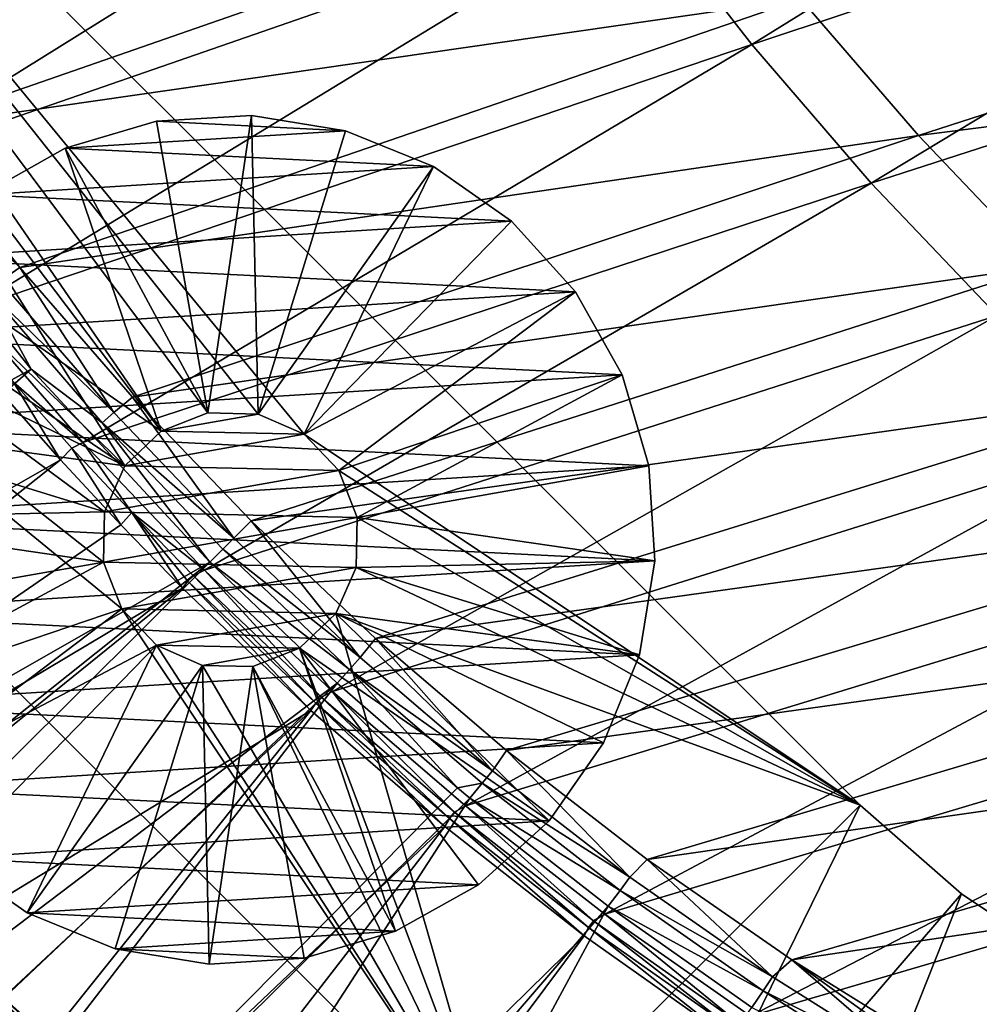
# Model space of a CAD drawing. Header units: metres. Extents: x -901 to 901, y -486 to 401.
# Tile 24 of 256: x -806 to -769, y -316 to -278. Entities that reach past the tile are written whole.
import ezdxf

# ---------------------------------------------------------------- set-up
doc = ezdxf.new("R2010")
doc.units = ezdxf.units.M

msp = doc.modelspace()

# ---------------------------------------------------------------- linework, layer by layer
at = {"layer": 'top'}
for points in [[(-808.052673, -314.570099, -625), (-811.35907, -311.3591, -625), (-803.327942, -319.236694, -621.651367)], [(-803.327942, -319.236694, -621.651367), (-811.35907, -311.3591, -625), (-808.253723, -314.783203, -621.651367)], [(-803.135986, -319.015381, -625), (-809.43042, -316.030396, -625), (-808.052673, -314.570099, -625)], [(-803.135986, -319.015381, -625), (-808.052673, -314.570099, -625), (-796.296936, -324.983856, -621.651367)], [(-796.296936, -324.983856, -621.651367), (-808.052673, -314.570099, -625), (-803.327942, -319.236694, -621.651367)], [(-803.327942, -319.236694, -621.651367), (-808.253723, -314.783203, -621.651367), (-806.05011, -316.999664, -620.924011)]]:
    msp.add_3dface(points, dxfattribs=at)
at = {"layer": 'top0'}
for points in [[(-816.238159, -278.033417, -33.523651), (-819.896179, -272.247101, -33.514347), (-789.838928, -261.327454, -86.392624)], [(-816.238159, -278.033417, -33.523651), (-789.838928, -261.327454, -86.392624), (-786.053467, -267.338074, -86.426689)], [(-777.620422, -278.753357, -86.499199), (-781.977478, -273.151215, -86.462296), (-752.045349, -262.898254, -139.611542)], [(-777.620422, -278.753357, -86.499199), (-752.045349, -262.898254, -139.611542), (-747.518738, -268.731384, -139.673279)], [(-812.270081, -283.665863, -33.53524), (-816.238159, -278.033417, -33.523651), (-786.053467, -267.338074, -86.426689)], [(-812.270081, -283.665863, -33.53524), (-786.053467, -267.338074, -86.426689), (-781.977478, -273.151215, -86.462296)], [(-772.992554, -284.131348, -86.537132), (-777.620422, -278.753357, -86.499199), (-747.518738, -268.731384, -139.673279)], [(-772.992554, -284.131348, -86.537132), (-747.518738, -268.731384, -139.673279), (-742.708984, -274.329132, -139.737045)], [(-780.028931, -271.42926, -84.90818), (-814.236877, -276.381439, -31.993835), (-810.30127, -281.969269, -32.022457)], [(-775.725769, -276.969055, -84.964325), (-780.028931, -271.42926, -84.90818), (-810.30127, -281.969269, -32.022457)], [(-740.869141, -272.481049, -138.238693), (-775.725769, -276.969055, -84.964325), (-771.150513, -282.286438, -85.025322)], [(-735.836731, -277.76886, -138.331696), (-740.869141, -272.481049, -138.238693), (-771.150513, -282.286438, -85.025322)], [(-808.054016, -289.058319, -33.549034), (-812.270081, -283.665863, -33.53524), (-781.977478, -273.151215, -86.462296)], [(-808.054016, -289.058319, -33.549034), (-781.977478, -273.151215, -86.462296), (-777.620422, -278.753357, -86.499199)], [(-768.104553, -289.272614, -86.575851), (-772.992554, -284.131348, -86.537132), (-742.708984, -274.329132, -139.737045)], [(-775.725769, -276.969055, -84.964325), (-810.30127, -281.969269, -32.022457), (-806.041626, -287.405029, -32.057251)], [(-771.150513, -282.286438, -85.025322), (-775.725769, -276.969055, -84.964325), (-806.041626, -287.405029, -32.057251)], [(-735.836731, -277.76886, -138.331696), (-771.150513, -282.286438, -85.025322), (-766.312317, -287.365265, -85.090996)], [(-803.600281, -294.209076, -33.565083), (-808.054016, -289.058319, -33.549034), (-777.620422, -278.753357, -86.499199)], [(-803.600281, -294.209076, -33.565083), (-777.620422, -278.753357, -86.499199), (-772.992554, -284.131348, -86.537132)], [(-806.041626, -287.405029, -32.057251), (-810.30127, -281.969269, -32.022457), (-810.971741, -282.628052, -30.79775)], [(-771.150513, -282.286438, -85.025322), (-806.041626, -287.405029, -32.057251), (-801.66864, -292.441925, -32.096634)], [(-766.312317, -287.365265, -85.090996), (-771.150513, -282.286438, -85.025322), (-801.66864, -292.441925, -32.096634)], [(-806.812439, -287.939575, -30.808117), (-806.041626, -287.405029, -32.057251), (-810.971741, -282.628052, -30.79775)], [(-805.601135, -291.356323, -29.846647), (-811.974487, -283.371185, -29.856339), (-850.350159, -316.009277, -0.803848)], [(-811.974487, -283.371185, -29.856339), (-805.601135, -291.356323, -29.846647), (-807.270691, -288.314423, -30.287998)], [(-798.874207, -299.159271, -33.58363), (-803.600281, -294.209076, -33.565083), (-772.992554, -284.131348, -86.537132)], [(-798.874207, -299.159271, -33.58363), (-772.992554, -284.131348, -86.537132), (-768.104553, -289.272614, -86.575851)], [(-806.041626, -287.405029, -32.057251), (-806.812439, -287.939575, -30.808117), (-802.395508, -293.039734, -30.82016)], [(-801.66864, -292.441925, -32.096634), (-806.041626, -287.405029, -32.057251), (-802.395508, -293.039734, -30.82016)], [(-766.312317, -287.365265, -85.090996), (-801.66864, -292.441925, -32.096634), (-797.065125, -297.244843, -32.14172)], [(-761.221619, -292.19046, -85.161171), (-766.312317, -287.365265, -85.090996), (-797.065125, -297.244843, -32.14172)], [(-806.812439, -287.939575, -30.808117), (-807.270691, -288.314423, -30.287998), (-802.395508, -293.039734, -30.82016)], [(-807.270691, -288.314423, -30.287998), (-802.841125, -293.441956, -30.288921), (-802.395508, -293.039734, -30.82016)], [(-805.601135, -291.356323, -29.846647), (-802.841125, -293.441956, -30.288921), (-807.270691, -288.314423, -30.287998)], [(-808.054016, -289.058319, -33.549034), (-803.600281, -294.209076, -33.565083), (-806.284912, -291.855682, -32.927197)], [(-793.90979, -303.870117, -33.604656), (-798.874207, -299.159271, -33.58363), (-768.104553, -289.272614, -86.575851)], [(-768.104553, -289.272614, -86.575851), (-762.967896, -294.165161, -86.615089), (-793.90979, -303.870117, -33.604656)], [(-805.601135, -291.356323, -29.846647), (-850.350159, -316.009277, -0.803848), (-843.461121, -324.436737, -0.803848)], [(-798.662537, -298.844513, -29.834656), (-805.601135, -291.356323, -29.846647), (-843.461121, -324.436737, -0.803848)], [(-805.601135, -291.356323, -29.846647), (-798.662537, -298.844513, -29.834656), (-802.841125, -293.441956, -30.288921)], [(-806.284912, -291.855682, -32.927197), (-804.460876, -294.874146, -32.440762), (-806.736572, -292.294189, -32.444527)], [(-803.600281, -294.209076, -33.565083), (-804.019348, -294.419586, -32.928402), (-806.284912, -291.855682, -32.927197)], [(-804.019348, -294.419586, -32.928402), (-804.460876, -294.874146, -32.440762), (-806.284912, -291.855682, -32.927197)], [(-848.878296, -320.303436, -3.399924), (-806.736572, -292.294189, -32.444527), (-804.460876, -294.874146, -32.440762)], [(-801.66864, -292.441925, -32.096634), (-802.395508, -293.039734, -30.82016), (-797.729675, -297.91571, -30.83387)], [(-797.065125, -297.244843, -32.14172), (-801.66864, -292.441925, -32.096634), (-797.729675, -297.91571, -30.83387)], [(-761.221619, -292.19046, -85.161171), (-797.065125, -297.244843, -32.14172), (-792.233337, -301.814148, -32.19273)], [(-755.893433, -296.751801, -85.235634), (-761.221619, -292.19046, -85.161171), (-792.233337, -301.814148, -32.19273)], [(-802.395508, -293.039734, -30.82016), (-802.841125, -293.441956, -30.288921), (-797.729675, -297.91571, -30.83387)], [(-802.841125, -293.441956, -30.288921), (-798.161804, -298.345795, -30.289949), (-797.729675, -297.91571, -30.83387)], [(-798.662537, -298.844513, -29.834656), (-798.161804, -298.345795, -30.289949), (-802.841125, -293.441956, -30.288921)], [(-801.691711, -296.926941, -32.929695), (-804.019348, -294.419586, -32.928402), (-803.600281, -294.209076, -33.565083)], [(-798.874207, -299.159271, -33.58363), (-801.691711, -296.926941, -32.929695), (-803.600281, -294.209076, -33.565083)], [(-762.967896, -294.165161, -86.615089), (-788.741455, -308.311829, -33.628128), (-793.90979, -303.870117, -33.604656)], [(-762.967896, -294.165161, -86.615089), (-757.594482, -298.797546, -86.654587), (-788.741455, -308.311829, -33.628128)], [(-802.122864, -297.397705, -32.436741), (-804.460876, -294.874146, -32.440762), (-804.019348, -294.419586, -32.928402)], [(-802.122864, -297.397705, -32.436741), (-804.019348, -294.419586, -32.928402), (-801.691711, -296.926941, -32.929695)], [(-848.878296, -320.303436, -3.399924), (-804.460876, -294.874146, -32.440762), (-843.902405, -326.218597, -3.399924)], [(-804.460876, -294.874146, -32.440762), (-802.122864, -297.397705, -32.436741), (-843.902405, -326.218597, -3.399924)], [(-799.723877, -299.863464, -32.432468), (-802.122864, -297.397705, -32.436741), (-801.691711, -296.926941, -32.929695)], [(-799.303101, -299.376068, -32.931065), (-801.691711, -296.926941, -32.929695), (-798.874207, -299.159271, -33.58363)], [(-799.518677, -299.590393, -32.659832), (-801.691711, -296.926941, -32.929695), (-799.303101, -299.376068, -32.931065)], [(-799.723877, -299.863464, -32.432468), (-801.691711, -296.926941, -32.929695), (-799.518677, -299.590393, -32.659832)], [(-792.233337, -301.814148, -32.19273), (-787.152771, -306.165741, -32.250175), (-755.893433, -296.751801, -85.235634)], [(-787.152771, -306.165741, -32.250175), (-750.343933, -301.040314, -85.314163), (-755.893433, -296.751801, -85.235634)], [(-843.902405, -326.218597, -3.399924), (-802.122864, -297.397705, -32.436741), (-799.723877, -299.863464, -32.432468)], [(-797.065125, -297.244843, -32.14172), (-797.729675, -297.91571, -30.83387), (-792.824951, -302.555206, -30.849257)], [(-792.233337, -301.814148, -32.19273), (-797.065125, -297.244843, -32.14172), (-792.824951, -302.555206, -30.849257)], [(-797.729675, -297.91571, -30.83387), (-798.161804, -298.345795, -30.289949), (-792.824951, -302.555206, -30.849257)], [(-798.161804, -298.345795, -30.289949), (-798.662537, -298.844513, -29.834656), (-793.242554, -303.013641, -30.291082)], [(-798.161804, -298.345795, -30.289949), (-793.242554, -303.013641, -30.291082), (-792.824951, -302.555206, -30.849257)], [(-843.461121, -324.436737, -0.803848), (-838.135071, -330.326935, -0.803848), (-798.662537, -298.844513, -29.834656)], [(-838.135071, -330.326935, -0.803848), (-834.288086, -334.288086, -0.803848), (-798.662537, -298.844513, -29.834656)], [(-798.662537, -298.844513, -29.834656), (-834.288086, -334.288086, -0.803848), (-793.727417, -303.555023, -29.825321)], [(-798.662537, -298.844513, -29.834656), (-793.727417, -303.555023, -29.825321), (-793.242554, -303.013641, -30.291082)], [(-757.594482, -298.797546, -86.654587), (-783.327698, -312.518494, -33.65435), (-788.741455, -308.311829, -33.628128)], [(-757.594482, -298.797546, -86.654587), (-751.996887, -303.158936, -86.694092), (-783.327698, -312.518494, -33.65435)], [(-794.556824, -304.322327, -32.655872), (-799.518677, -299.590393, -32.659832), (-799.303101, -299.376068, -32.931065)], [(-794.348206, -304.093842, -32.934059), (-799.303101, -299.376068, -32.931065), (-798.874207, -299.159271, -33.58363)], [(-794.556824, -304.322327, -32.655872), (-799.303101, -299.376068, -32.931065), (-794.348206, -304.093842, -32.934059)], [(-794.348206, -304.093842, -32.934059), (-798.874207, -299.159271, -33.58363), (-793.90979, -303.870117, -33.604656)], [(-794.748962, -304.61557, -32.423145), (-799.723877, -299.863464, -32.432468), (-799.518677, -299.590393, -32.659832)], [(-794.748962, -304.61557, -32.423145), (-799.518677, -299.590393, -32.659832), (-794.556824, -304.322327, -32.655872)], [(-843.902405, -326.218597, -3.399924), (-799.723877, -299.863464, -32.432468), (-839.006836, -331.593506, -3.399924)], [(-799.723877, -299.863464, -32.432468), (-794.748962, -304.61557, -32.423145), (-839.006836, -331.593506, -3.399924)], [(-787.152771, -306.165741, -32.250175), (-781.687378, -310.390381, -32.316093), (-750.343933, -301.040314, -85.314163)], [(-781.687378, -310.390381, -32.316093), (-744.589478, -305.046997, -85.396545), (-750.343933, -301.040314, -85.314163)], [(-792.233337, -301.814148, -32.19273), (-792.824951, -302.555206, -30.849257), (-787.695557, -306.948181, -30.866377)], [(-787.152771, -306.165741, -32.250175), (-792.233337, -301.814148, -32.19273), (-787.695557, -306.948181, -30.866377)], [(-792.824951, -302.555206, -30.849257), (-793.242554, -303.013641, -30.291082), (-787.695557, -306.948181, -30.866377)], [(-793.242554, -303.013641, -30.291082), (-793.727417, -303.555023, -29.825321), (-789.056396, -307.612732, -29.81592)], [(-793.242554, -303.013641, -30.291082), (-788.097534, -307.435394, -30.292336), (-787.695557, -306.948181, -30.866377)], [(-793.242554, -303.013641, -30.291082), (-789.056396, -307.612732, -29.81592), (-788.097534, -307.435394, -30.292336)], [(-751.996887, -303.158936, -86.694092), (-777.67804, -316.474091, -33.683422), (-783.327698, -312.518494, -33.65435)], [(-751.996887, -303.158936, -86.694092), (-746.188232, -307.239166, -86.733345), (-777.67804, -316.474091, -33.683422)], [(-834.288086, -334.288086, -0.803848), (-830.326965, -338.135101, -0.803848), (-793.727417, -303.555023, -29.825321)], [(-793.727417, -303.555023, -29.825321), (-830.326965, -338.135101, -0.803848), (-824.436707, -343.46109, -0.803848)], [(-824.436707, -343.46109, -0.803848), (-789.056396, -307.612732, -29.81592), (-793.727417, -303.555023, -29.825321)], [(-789.167297, -308.563049, -32.937401), (-794.348206, -304.093842, -32.934059), (-793.90979, -303.870117, -33.604656)], [(-789.167297, -308.563049, -32.937401), (-793.90979, -303.870117, -33.604656), (-788.741455, -308.311829, -33.628128)], [(-789.547852, -309.118988, -32.412781), (-794.748962, -304.61557, -32.423145), (-794.556824, -304.322327, -32.655872)], [(-789.368347, -308.805878, -32.651478), (-794.556824, -304.322327, -32.655872), (-794.348206, -304.093842, -32.934059)], [(-789.547852, -309.118988, -32.412781), (-794.556824, -304.322327, -32.655872), (-789.368347, -308.805878, -32.651478)], [(-789.368347, -308.805878, -32.651478), (-794.348206, -304.093842, -32.934059), (-789.167297, -308.563049, -32.937401)], [(-839.006836, -331.593506, -3.399924), (-794.748962, -304.61557, -32.423145), (-831.593506, -339.006805, -3.399924)], [(-794.748962, -304.61557, -32.423145), (-826.218567, -343.902435, -3.399924), (-831.593506, -339.006805, -3.399924)], [(-794.748962, -304.61557, -32.423145), (-789.547852, -309.118988, -32.412781), (-826.218567, -343.902435, -3.399924)], [(-781.687378, -310.390381, -32.316093), (-776.073242, -314.290741, -32.388054), (-744.589478, -305.046997, -85.396545)], [(-776.073242, -314.290741, -32.388054), (-738.646362, -308.762878, -85.482559), (-744.589478, -305.046997, -85.396545)], [(-787.152771, -306.165741, -32.250175), (-787.695557, -306.948181, -30.866377), (-782.356812, -311.085083, -30.8853)], [(-781.687378, -310.390381, -32.316093), (-787.152771, -306.165741, -32.250175), (-782.356812, -311.085083, -30.8853)], [(-787.695557, -306.948181, -30.866377), (-788.097534, -307.435394, -30.292336), (-782.356812, -311.085083, -30.8853)], [(-746.188232, -307.239166, -86.733345), (-771.867737, -320.124237, -33.71508), (-777.67804, -316.474091, -33.683422)], [(-746.188232, -307.239166, -86.733345), (-740.181946, -311.028656, -86.772079), (-771.867737, -320.124237, -33.71508)], [(-788.569824, -308.014862, -29.814909), (-789.056396, -307.612732, -29.81592), (-824.436707, -343.46109, -0.803848)], [(-789.056396, -307.612732, -29.81592), (-788.569824, -308.014862, -29.814909), (-788.097534, -307.435394, -30.292336)], [(-788.097534, -307.435394, -30.292336), (-788.569824, -308.014862, -29.814909), (-782.741882, -311.60141, -30.29373)], [(-788.097534, -307.435394, -30.292336), (-782.741882, -311.60141, -30.29373), (-782.356812, -311.085083, -30.8853)], [(-816.009277, -350.350189, -0.803848), (-788.569824, -308.014862, -29.814909), (-824.436707, -343.46109, -0.803848)], [(-783.200378, -312.214813, -29.8034), (-788.569824, -308.014862, -29.814909), (-816.009277, -350.350189, -0.803848)], [(-788.569824, -308.014862, -29.814909), (-783.200378, -312.214813, -29.8034), (-782.741882, -311.60141, -30.29373)], [(-783.773376, -312.774414, -32.941116), (-789.167297, -308.563049, -32.937401), (-788.741455, -308.311829, -33.628128)], [(-783.773376, -312.774414, -32.941116), (-788.741455, -308.311829, -33.628128), (-783.327698, -312.518494, -33.65435)], [(-784.133118, -313.363251, -32.401356), (-789.547852, -309.118988, -32.412781), (-789.368347, -308.805878, -32.651478)], [(-783.966248, -313.031708, -32.646622), (-789.368347, -308.805878, -32.651478), (-789.167297, -308.563049, -32.937401)], [(-784.133118, -313.363251, -32.401356), (-789.368347, -308.805878, -32.651478), (-783.966248, -313.031708, -32.646622)], [(-783.966248, -313.031708, -32.646622), (-789.167297, -308.563049, -32.937401), (-783.773376, -312.774414, -32.941116)], [(-776.073242, -314.290741, -32.388054), (-770.324524, -317.868469, -32.466042), (-738.646362, -308.762878, -85.482559)], [(-770.324524, -317.868469, -32.466042), (-732.530701, -312.178955, -85.571991), (-738.646362, -308.762878, -85.482559)], [(-789.547852, -309.118988, -32.412781), (-820.303406, -348.878296, -3.399924), (-826.218567, -343.902435, -3.399924)], [(-789.547852, -309.118988, -32.412781), (-784.133118, -313.363251, -32.401356), (-820.303406, -348.878296, -3.399924)], [(-781.687378, -310.390381, -32.316093), (-782.356812, -311.085083, -30.8853), (-776.823975, -314.956451, -30.906097)], [(-776.073242, -314.290741, -32.388054), (-781.687378, -310.390381, -32.316093), (-776.823975, -314.956451, -30.906097)], [(-782.356812, -311.085083, -30.8853), (-782.741882, -311.60141, -30.29373), (-776.823975, -314.956451, -30.906097)], [(-740.181946, -311.028656, -86.772079), (-765.848755, -323.498016, -33.749706), (-771.867737, -320.124237, -33.71508)], [(-782.741882, -311.60141, -30.29373), (-783.200378, -312.214813, -29.8034), (-777.190857, -315.502075, -30.295284)], [(-782.741882, -311.60141, -30.29373), (-777.190857, -315.502075, -30.295284), (-776.823975, -314.956451, -30.906097)], [(-807.198975, -356.74234, -0.803848), (-783.200378, -312.214813, -29.8034), (-816.009277, -350.350189, -0.803848)], [(-807.198975, -356.74234, -0.803848), (-777.629517, -316.145782, -29.79077), (-783.200378, -312.214813, -29.8034)], [(-783.200378, -312.214813, -29.8034), (-777.629517, -316.145782, -29.79077), (-777.190857, -315.502075, -30.295284)], [(-770.324524, -317.868469, -32.466042), (-764.337402, -321.186676, -32.551762), (-732.530701, -312.178955, -85.571991)], [(-778.179565, -316.718658, -32.945229), (-783.773376, -312.774414, -32.941116), (-783.327698, -312.518494, -33.65435)], [(-778.179565, -316.718658, -32.945229), (-783.327698, -312.518494, -33.65435), (-777.67804, -316.474091, -33.683422)], [(-778.5177, -317.338135, -32.388844), (-784.133118, -313.363251, -32.401356), (-783.966248, -313.031708, -32.646622)], [(-778.363525, -316.99057, -32.641273), (-783.966248, -313.031708, -32.646622), (-783.773376, -312.774414, -32.941116)], [(-778.5177, -317.338135, -32.388844), (-783.966248, -313.031708, -32.646622), (-778.363525, -316.99057, -32.641273)], [(-778.363525, -316.99057, -32.641273), (-783.773376, -312.774414, -32.941116), (-778.179565, -316.718658, -32.945229)], [(-784.133118, -313.363251, -32.401356), (-814.191162, -353.609955, -3.399924), (-820.303406, -348.878296, -3.399924)], [(-784.133118, -313.363251, -32.401356), (-778.5177, -317.338135, -32.388844), (-814.191162, -353.609955, -3.399924)], [(-776.073242, -314.290741, -32.388054), (-776.823975, -314.956451, -30.906097), (-771.112366, -318.552734, -30.928835)], [(-770.324524, -317.868469, -32.466042), (-776.073242, -314.290741, -32.388054), (-770.819031, -318.067841, -31.656387)], [(-770.819031, -318.067841, -31.656387), (-776.073242, -314.290741, -32.388054), (-771.112366, -318.552734, -30.928835)], [(-776.823975, -314.956451, -30.906097), (-777.190857, -315.502075, -30.295284), (-771.112366, -318.552734, -30.928835)], [(-777.190857, -315.502075, -30.295284), (-777.629517, -316.145782, -29.79077), (-771.459656, -319.127777, -30.297024)], [(-777.190857, -315.502075, -30.295284), (-771.459656, -319.127777, -30.297024), (-771.112366, -318.552734, -30.928835)]]:
    msp.add_3dface(points, dxfattribs=at)
at = {"layer": 'top012'}
for points in [[(-842.416443, -267.573517, -540), (-828.274353, -253.431381, -540), (-801.964233, -295.11145, -540)], [(-842.416443, -267.573517, -520), (-801.964233, -295.11145, -520), (-828.274353, -253.431381, -520)], [(-828.274353, -253.431381, -540), (-800.555054, -293.762451, -540), (-801.964233, -295.11145, -540)], [(-773.421509, -308.28421, -540), (-795.001099, -293.883636, -540), (-828.274353, -253.431381, -540)], [(-795.001099, -293.883636, -540), (-796.786621, -293.097992, -540), (-828.274353, -253.431381, -540)], [(-828.274353, -253.431381, -540), (-796.786621, -293.097992, -540), (-798.736938, -293.05542, -540)], [(-798.736938, -293.05542, -540), (-800.555054, -293.762451, -540), (-828.274353, -253.431381, -540)], [(-773.421509, -308.28421, -540), (-828.274353, -253.431381, -540), (-773.421509, -308.28421, -520)], [(-828.274353, -253.431381, -540), (-828.274353, -253.431381, -520), (-773.421509, -308.28421, -520)], [(-828.274353, -253.431381, -520), (-801.964233, -295.11145, -520), (-800.555054, -293.762451, -520)], [(-798.736938, -293.05542, -520), (-796.786621, -293.097992, -520), (-828.274353, -253.431381, -520)], [(-796.786621, -293.097992, -520), (-795.001099, -293.883636, -520), (-828.274353, -253.431381, -520)], [(-828.274353, -253.431381, -520), (-795.001099, -293.883636, -520), (-773.421509, -308.28421, -520)], [(-800.555054, -293.762451, -520), (-798.736938, -293.05542, -520), (-828.274353, -253.431381, -520)], [(-802.749878, -296.897003, -540), (-802.792419, -298.84729, -540), (-842.416443, -267.573517, -540)], [(-802.792419, -298.84729, -540), (-802.085388, -300.665405, -540), (-842.416443, -267.573517, -540)], [(-842.416443, -267.573517, -540), (-802.085388, -300.665405, -540), (-787.56366, -322.426331, -540)], [(-801.964233, -295.11145, -540), (-802.749878, -296.897003, -540), (-842.416443, -267.573517, -540)], [(-842.416443, -267.573517, -520), (-842.416443, -267.573517, -540), (-787.56366, -322.426331, -520)], [(-842.416443, -267.573517, -540), (-787.56366, -322.426331, -540), (-787.56366, -322.426331, -520)], [(-787.56366, -322.426331, -520), (-802.085388, -300.665405, -520), (-842.416443, -267.573517, -520)], [(-802.085388, -300.665405, -520), (-802.792419, -298.84729, -520), (-842.416443, -267.573517, -520)], [(-842.416443, -267.573517, -520), (-802.792419, -298.84729, -520), (-802.749878, -296.897003, -520)], [(-802.749878, -296.897003, -520), (-801.964233, -295.11145, -520), (-842.416443, -267.573517, -520)], [(-798.736938, -293.05542, -595), (-800.733948, -281.729797, -595.000183), (-804.277893, -282.77475, -595.000183)], [(-804.277893, -282.77475, -595.000183), (-800.733948, -281.729797, -595.000183), (-804.277893, -282.77475, -630.000183)], [(-800.733948, -281.729797, -595.000183), (-800.733948, -281.729797, -630.000183), (-804.277893, -282.77475, -630.000183)], [(-800.733948, -281.729797, -630.000183), (-793.399902, -282.095825, -630.000183), (-804.277893, -282.77475, -630.000183)], [(-797.046265, -281.499634, -595.000183), (-800.733948, -281.729797, -595.000183), (-798.736938, -293.05542, -595)], [(-800.733948, -281.729797, -595.000183), (-797.046265, -281.499634, -595.000183), (-800.733948, -281.729797, -630.000183)], [(-797.046265, -281.499634, -595.000183), (-797.046265, -281.499634, -630.000183), (-800.733948, -281.729797, -630.000183)], [(-800.733948, -281.729797, -630.000183), (-797.046265, -281.499634, -630.000183), (-793.399902, -282.095825, -630.000183)], [(-796.786621, -293.097992, -595), (-797.046265, -281.499634, -595.000183), (-798.736938, -293.05542, -595)], [(-796.786621, -293.097992, -595), (-793.399902, -282.095825, -595.000183), (-797.046265, -281.499634, -595.000183)], [(-797.046265, -281.499634, -595.000183), (-793.399902, -282.095825, -595.000183), (-797.046265, -281.499634, -630.000183)], [(-793.399902, -282.095825, -595.000183), (-793.399902, -282.095825, -630.000183), (-797.046265, -281.499634, -630.000183)], [(-793.399902, -282.095825, -630.000183), (-789.977539, -283.488464, -630.000183), (-804.277893, -282.77475, -630.000183)], [(-789.977539, -283.488464, -595.000183), (-793.399902, -282.095825, -595.000183), (-796.786621, -293.097992, -595)], [(-793.399902, -282.095825, -595.000183), (-789.977539, -283.488464, -595.000183), (-793.399902, -282.095825, -630.000183)], [(-789.977539, -283.488464, -595.000183), (-789.977539, -283.488464, -630.000183), (-793.399902, -282.095825, -630.000183)], [(-804.277893, -282.77475, -595.000183), (-807.500488, -284.582123, -595.000183), (-800.555054, -293.762451, -595)], [(-807.500488, -284.582123, -595.000183), (-804.277893, -282.77475, -595.000183), (-807.500488, -284.582123, -630.000183)], [(-804.277893, -282.77475, -595.000183), (-804.277893, -282.77475, -630.000183), (-807.500488, -284.582123, -630.000183)], [(-804.277893, -282.77475, -630.000183), (-789.977539, -283.488464, -630.000183), (-807.500488, -284.582123, -630.000183)], [(-798.736938, -293.05542, -595), (-804.277893, -282.77475, -595.000183), (-800.555054, -293.762451, -595)], [(-789.977539, -283.488464, -630.000183), (-786.950928, -285.607727, -630.000183), (-807.500488, -284.582123, -630.000183)], [(-795.001099, -293.883636, -595), (-789.977539, -283.488464, -595.000183), (-796.786621, -293.097992, -595)], [(-795.001099, -293.883636, -595), (-786.950928, -285.607727, -595.000183), (-789.977539, -283.488464, -595.000183)], [(-789.977539, -283.488464, -595.000183), (-786.950928, -285.607727, -595.000183), (-789.977539, -283.488464, -630.000183)], [(-786.950928, -285.607727, -595.000183), (-786.950928, -285.607727, -630.000183), (-789.977539, -283.488464, -630.000183)], [(-800.555054, -293.762451, -595), (-807.500488, -284.582123, -595.000183), (-810.240112, -287.06131, -595.000183)], [(-807.500488, -284.582123, -630.000183), (-786.950928, -285.607727, -630.000183), (-810.240112, -287.06131, -630.000183)], [(-786.950928, -285.607727, -630.000183), (-784.471741, -288.347351, -630.000183), (-810.240112, -287.06131, -630.000183)], [(-784.471741, -288.347351, -595.000183), (-786.950928, -285.607727, -595.000183), (-795.001099, -293.883636, -595)], [(-786.950928, -285.607727, -595.000183), (-784.471741, -288.347351, -595.000183), (-786.950928, -285.607727, -630.000183)], [(-784.471741, -288.347351, -595.000183), (-784.471741, -288.347351, -630.000183), (-786.950928, -285.607727, -630.000183)], [(-810.240112, -287.06131, -595.000183), (-812.359375, -290.087921, -595.000183), (-801.964233, -295.11145, -595)], [(-810.240112, -287.06131, -630.000183), (-784.471741, -288.347351, -630.000183), (-812.359375, -290.087921, -630.000183)], [(-800.555054, -293.762451, -595), (-810.240112, -287.06131, -595.000183), (-801.964233, -295.11145, -595)], [(-784.471741, -288.347351, -630.000183), (-782.664368, -291.569946, -630.000183), (-812.359375, -290.087921, -630.000183)], [(-793.6521, -295.292816, -595), (-784.471741, -288.347351, -595.000183), (-795.001099, -293.883636, -595)], [(-782.664368, -291.569946, -595.000183), (-784.471741, -288.347351, -595.000183), (-793.6521, -295.292816, -595)], [(-784.471741, -288.347351, -595.000183), (-782.664368, -291.569946, -595.000183), (-784.471741, -288.347351, -630.000183)], [(-782.664368, -291.569946, -595.000183), (-782.664368, -291.569946, -630.000183), (-784.471741, -288.347351, -630.000183)], [(-801.964233, -295.11145, -595), (-812.359375, -290.087921, -595.000183), (-813.752075, -293.510254, -595.000183)], [(-812.359375, -290.087921, -630.000183), (-782.664368, -291.569946, -630.000183), (-813.752075, -293.510254, -630.000183)], [(-782.664368, -291.569946, -630.000183), (-781.619446, -295.113922, -630.000183), (-813.752075, -293.510254, -630.000183)], [(-792.945068, -297.110931, -595), (-782.664368, -291.569946, -595.000183), (-793.6521, -295.292816, -595)], [(-792.945068, -297.110931, -595), (-781.619446, -295.113922, -595.000183), (-782.664368, -291.569946, -595.000183)], [(-782.664368, -291.569946, -595.000183), (-781.619446, -295.113922, -595.000183), (-782.664368, -291.569946, -630.000183)], [(-781.619446, -295.113922, -595.000183), (-781.619446, -295.113922, -630.000183), (-782.664368, -291.569946, -630.000183)], [(-800.555054, -293.762451, -540), (-798.736938, -293.05542, -540), (-800.555054, -293.762451, -595)], [(-798.736938, -293.05542, -540), (-798.736938, -293.05542, -595), (-800.555054, -293.762451, -595)], [(-800.555054, -293.762451, -54), (-798.736938, -293.05542, -54), (-800.555054, -293.762451, -520)], [(-798.736938, -293.05542, -54), (-798.736938, -293.05542, -520), (-800.555054, -293.762451, -520)], [(-796.786621, -293.097992, -54), (-798.736938, -293.05542, -54), (-800.555054, -293.762451, -54)], [(-795.001099, -293.883636, -54), (-796.786621, -293.097992, -54), (-800.555054, -293.762451, -54)], [(-796.786621, -293.097992, -595), (-798.736938, -293.05542, -595), (-796.786621, -293.097992, -540)], [(-798.736938, -293.05542, -595), (-798.736938, -293.05542, -540), (-796.786621, -293.097992, -540)], [(-796.786621, -293.097992, -520), (-798.736938, -293.05542, -520), (-796.786621, -293.097992, -54)], [(-798.736938, -293.05542, -520), (-798.736938, -293.05542, -54), (-796.786621, -293.097992, -54)], [(-795.001099, -293.883636, -595), (-796.786621, -293.097992, -595), (-795.001099, -293.883636, -540)], [(-796.786621, -293.097992, -595), (-796.786621, -293.097992, -540), (-795.001099, -293.883636, -540)], [(-795.001099, -293.883636, -520), (-796.786621, -293.097992, -520), (-795.001099, -293.883636, -54)], [(-796.786621, -293.097992, -520), (-796.786621, -293.097992, -54), (-795.001099, -293.883636, -54)], [(-813.752075, -293.510254, -595.000183), (-814.348267, -297.156647, -595.000183), (-802.749878, -296.897003, -595)], [(-813.752075, -293.510254, -630.000183), (-781.619446, -295.113922, -630.000183), (-814.348267, -297.156647, -630.000183)], [(-801.964233, -295.11145, -595), (-813.752075, -293.510254, -595.000183), (-802.749878, -296.897003, -595)], [(-801.964233, -295.11145, -540), (-800.555054, -293.762451, -540), (-801.964233, -295.11145, -595)], [(-800.555054, -293.762451, -540), (-800.555054, -293.762451, -595), (-801.964233, -295.11145, -595)], [(-801.964233, -295.11145, -54), (-800.555054, -293.762451, -54), (-801.964233, -295.11145, -520)], [(-800.555054, -293.762451, -54), (-800.555054, -293.762451, -520), (-801.964233, -295.11145, -520)], [(-795.001099, -293.883636, -54), (-800.555054, -293.762451, -54), (-801.964233, -295.11145, -54)], [(-793.6521, -295.292816, -54), (-795.001099, -293.883636, -54), (-801.964233, -295.11145, -54)], [(-793.6521, -295.292816, -540), (-795.001099, -293.883636, -540), (-773.421509, -308.28421, -540)], [(-793.6521, -295.292816, -595), (-795.001099, -293.883636, -595), (-793.6521, -295.292816, -540)], [(-795.001099, -293.883636, -595), (-795.001099, -293.883636, -540), (-793.6521, -295.292816, -540)], [(-793.6521, -295.292816, -520), (-795.001099, -293.883636, -520), (-793.6521, -295.292816, -54)], [(-795.001099, -293.883636, -520), (-795.001099, -293.883636, -54), (-793.6521, -295.292816, -54)], [(-795.001099, -293.883636, -520), (-793.6521, -295.292816, -520), (-773.421509, -308.28421, -520)], [(-781.619446, -295.113922, -630.000183), (-781.389282, -298.801575, -630.000183), (-814.348267, -297.156647, -630.000183)], [(-802.749878, -296.897003, -540), (-801.964233, -295.11145, -540), (-802.749878, -296.897003, -595)], [(-801.964233, -295.11145, -540), (-801.964233, -295.11145, -595), (-802.749878, -296.897003, -595)], [(-802.749878, -296.897003, -54), (-801.964233, -295.11145, -54), (-802.749878, -296.897003, -520)], [(-801.964233, -295.11145, -54), (-801.964233, -295.11145, -520), (-802.749878, -296.897003, -520)], [(-793.6521, -295.292816, -54), (-801.964233, -295.11145, -54), (-802.749878, -296.897003, -54)], [(-781.389282, -298.801575, -595.000183), (-781.619446, -295.113922, -595.000183), (-792.945068, -297.110931, -595)], [(-781.389282, -298.801575, -630.000183), (-781.619446, -295.113922, -630.000183), (-781.389282, -298.801575, -595.000183)], [(-781.619446, -295.113922, -630.000183), (-781.619446, -295.113922, -595.000183), (-781.389282, -298.801575, -595.000183)], [(-792.945068, -297.110931, -54), (-793.6521, -295.292816, -54), (-802.749878, -296.897003, -54)], [(-792.945068, -297.110931, -540), (-793.6521, -295.292816, -540), (-773.421509, -308.28421, -540)], [(-792.945068, -297.110931, -595), (-793.6521, -295.292816, -595), (-792.945068, -297.110931, -540)], [(-793.6521, -295.292816, -595), (-793.6521, -295.292816, -540), (-792.945068, -297.110931, -540)], [(-792.945068, -297.110931, -520), (-793.6521, -295.292816, -520), (-792.945068, -297.110931, -54)], [(-793.6521, -295.292816, -520), (-793.6521, -295.292816, -54), (-792.945068, -297.110931, -54)], [(-773.421509, -308.28421, -520), (-793.6521, -295.292816, -520), (-792.945068, -297.110931, -520)], [(-802.749878, -296.897003, -595), (-814.348267, -297.156647, -595.000183), (-802.792419, -298.84729, -595)], [(-802.792419, -298.84729, -540), (-802.749878, -296.897003, -540), (-802.792419, -298.84729, -595)], [(-802.749878, -296.897003, -540), (-802.749878, -296.897003, -595), (-802.792419, -298.84729, -595)], [(-802.792419, -298.84729, -54), (-802.749878, -296.897003, -54), (-802.792419, -298.84729, -520)], [(-802.749878, -296.897003, -54), (-802.749878, -296.897003, -520), (-802.792419, -298.84729, -520)], [(-792.945068, -297.110931, -54), (-802.749878, -296.897003, -54), (-802.792419, -298.84729, -54)], [(-814.348267, -297.156647, -595.000183), (-814.118103, -300.844299, -595.000183), (-802.792419, -298.84729, -595)], [(-814.348267, -297.156647, -630.000183), (-781.389282, -298.801575, -630.000183), (-814.118103, -300.844299, -630.000183)], [(-792.98761, -299.061249, -54), (-792.945068, -297.110931, -54), (-802.792419, -298.84729, -54)], [(-792.98761, -299.061249, -540), (-792.945068, -297.110931, -540), (-773.421509, -308.28421, -540)], [(-792.98761, -299.061249, -595), (-781.389282, -298.801575, -595.000183), (-792.945068, -297.110931, -595)], [(-792.98761, -299.061249, -595), (-792.945068, -297.110931, -595), (-792.98761, -299.061249, -540)], [(-792.945068, -297.110931, -595), (-792.945068, -297.110931, -540), (-792.98761, -299.061249, -540)], [(-792.98761, -299.061249, -520), (-792.945068, -297.110931, -520), (-792.98761, -299.061249, -54)], [(-792.945068, -297.110931, -520), (-792.945068, -297.110931, -54), (-792.98761, -299.061249, -54)], [(-792.945068, -297.110931, -520), (-792.98761, -299.061249, -520), (-773.421509, -308.28421, -520)], [(-781.389282, -298.801575, -630.000183), (-781.985474, -302.447968, -630.000183), (-814.118103, -300.844299, -630.000183)], [(-814.118103, -300.844299, -595.000183), (-813.07312, -304.388275, -595.000183), (-802.792419, -298.84729, -595)], [(-802.792419, -298.84729, -595), (-813.07312, -304.388275, -595.000183), (-802.085388, -300.665405, -595)], [(-802.085388, -300.665405, -540), (-802.792419, -298.84729, -540), (-802.085388, -300.665405, -595)], [(-802.792419, -298.84729, -540), (-802.792419, -298.84729, -595), (-802.085388, -300.665405, -595)], [(-802.085388, -300.665405, -54), (-802.792419, -298.84729, -54), (-802.085388, -300.665405, -520)], [(-802.792419, -298.84729, -54), (-802.792419, -298.84729, -520), (-802.085388, -300.665405, -520)], [(-792.98761, -299.061249, -54), (-802.792419, -298.84729, -54), (-802.085388, -300.665405, -54)], [(-781.985474, -302.447968, -595.000183), (-781.389282, -298.801575, -595.000183), (-792.98761, -299.061249, -595)], [(-781.985474, -302.447968, -630.000183), (-781.389282, -298.801575, -630.000183), (-781.985474, -302.447968, -595.000183)], [(-781.389282, -298.801575, -630.000183), (-781.389282, -298.801575, -595.000183), (-781.985474, -302.447968, -595.000183)], [(-793.773254, -300.846802, -54), (-792.98761, -299.061249, -54), (-802.085388, -300.665405, -54)], [(-793.773254, -300.846802, -540), (-792.98761, -299.061249, -540), (-773.421509, -308.28421, -540)], [(-793.773254, -300.846802, -595), (-781.985474, -302.447968, -595.000183), (-792.98761, -299.061249, -595)], [(-793.773254, -300.846802, -595), (-792.98761, -299.061249, -595), (-793.773254, -300.846802, -540)], [(-792.98761, -299.061249, -595), (-792.98761, -299.061249, -540), (-793.773254, -300.846802, -540)], [(-793.773254, -300.846802, -520), (-792.98761, -299.061249, -520), (-793.773254, -300.846802, -54)], [(-792.98761, -299.061249, -520), (-792.98761, -299.061249, -54), (-793.773254, -300.846802, -54)], [(-792.98761, -299.061249, -520), (-793.773254, -300.846802, -520), (-773.421509, -308.28421, -520)], [(-814.118103, -300.844299, -630.000183), (-781.985474, -302.447968, -630.000183), (-813.07312, -304.388275, -630.000183)], [(-813.07312, -304.388275, -595.000183), (-811.265747, -307.61087, -595.000183), (-802.085388, -300.665405, -595)], [(-802.085388, -300.665405, -595), (-811.265747, -307.61087, -595.000183), (-800.73645, -302.074585, -595)], [(-802.085388, -300.665405, -540), (-800.73645, -302.074585, -540), (-787.56366, -322.426331, -540)], [(-800.73645, -302.074585, -540), (-802.085388, -300.665405, -540), (-800.73645, -302.074585, -595)], [(-802.085388, -300.665405, -540), (-802.085388, -300.665405, -595), (-800.73645, -302.074585, -595)], [(-800.73645, -302.074585, -54), (-802.085388, -300.665405, -54), (-800.73645, -302.074585, -520)], [(-802.085388, -300.665405, -54), (-802.085388, -300.665405, -520), (-800.73645, -302.074585, -520)], [(-793.773254, -300.846802, -54), (-802.085388, -300.665405, -54), (-800.73645, -302.074585, -54)], [(-800.73645, -302.074585, -520), (-802.085388, -300.665405, -520), (-787.56366, -322.426331, -520)], [(-795.182434, -302.19577, -54), (-793.773254, -300.846802, -54), (-800.73645, -302.074585, -54)], [(-787.56366, -322.426331, -540), (-795.182434, -302.19577, -540), (-793.773254, -300.846802, -540)], [(-795.182434, -302.19577, -595), (-785.497375, -308.896942, -595.000183), (-793.773254, -300.846802, -595)], [(-795.182434, -302.19577, -595), (-793.773254, -300.846802, -595), (-795.182434, -302.19577, -540)], [(-793.773254, -300.846802, -595), (-793.773254, -300.846802, -540), (-795.182434, -302.19577, -540)], [(-795.182434, -302.19577, -520), (-793.773254, -300.846802, -520), (-795.182434, -302.19577, -54)], [(-793.773254, -300.846802, -520), (-793.773254, -300.846802, -54), (-795.182434, -302.19577, -54)], [(-787.56366, -322.426331, -520), (-793.773254, -300.846802, -520), (-795.182434, -302.19577, -520)], [(-773.421509, -308.28421, -540), (-787.56366, -322.426331, -540), (-793.773254, -300.846802, -540)], [(-785.497375, -308.896942, -595.000183), (-783.378113, -305.8703, -595.000183), (-793.773254, -300.846802, -595)], [(-793.773254, -300.846802, -595), (-783.378113, -305.8703, -595.000183), (-781.985474, -302.447968, -595.000183)], [(-773.421509, -308.28421, -520), (-793.773254, -300.846802, -520), (-787.56366, -322.426331, -520)], [(-811.265747, -307.61087, -595.000183), (-808.78656, -310.350494, -595.000183), (-800.73645, -302.074585, -595)], [(-800.73645, -302.074585, -595), (-808.78656, -310.350494, -595.000183), (-805.759949, -312.469757, -595.000183)], [(-800.73645, -302.074585, -595), (-805.759949, -312.469757, -595.000183), (-798.950867, -302.86026, -595)], [(-787.56366, -322.426331, -540), (-800.73645, -302.074585, -540), (-798.950867, -302.86026, -540)], [(-798.950867, -302.86026, -540), (-800.73645, -302.074585, -540), (-798.950867, -302.86026, -595)], [(-800.73645, -302.074585, -540), (-800.73645, -302.074585, -595), (-798.950867, -302.86026, -595)], [(-798.950867, -302.86026, -54), (-800.73645, -302.074585, -54), (-798.950867, -302.86026, -520)], [(-800.73645, -302.074585, -54), (-800.73645, -302.074585, -520), (-798.950867, -302.86026, -520)], [(-795.182434, -302.19577, -54), (-800.73645, -302.074585, -54), (-798.950867, -302.86026, -54)], [(-798.950867, -302.86026, -520), (-800.73645, -302.074585, -520), (-787.56366, -322.426331, -520)], [(-797.000549, -302.902802, -54), (-795.182434, -302.19577, -54), (-798.950867, -302.86026, -54)], [(-797.000549, -302.902802, -540), (-795.182434, -302.19577, -540), (-787.56366, -322.426331, -540)], [(-797.000549, -302.902802, -595), (-791.459595, -313.183472, -595.000183), (-795.182434, -302.19577, -595)], [(-797.000549, -302.902802, -595), (-795.182434, -302.19577, -595), (-797.000549, -302.902802, -540)], [(-795.182434, -302.19577, -595), (-795.182434, -302.19577, -540), (-797.000549, -302.902802, -540)], [(-797.000549, -302.902802, -520), (-795.182434, -302.19577, -520), (-797.000549, -302.902802, -54)], [(-795.182434, -302.19577, -520), (-795.182434, -302.19577, -54), (-797.000549, -302.902802, -54)], [(-795.182434, -302.19577, -520), (-797.000549, -302.902802, -520), (-787.56366, -322.426331, -520)], [(-791.459595, -313.183472, -595.000183), (-788.237, -311.376099, -595.000183), (-795.182434, -302.19577, -595)], [(-795.182434, -302.19577, -595), (-788.237, -311.376099, -595.000183), (-785.497375, -308.896942, -595.000183)], [(-781.985474, -302.447968, -630.000183), (-783.378113, -305.8703, -630.000183), (-813.07312, -304.388275, -630.000183)], [(-783.378113, -305.8703, -630.000183), (-781.985474, -302.447968, -630.000183), (-783.378113, -305.8703, -595.000183)], [(-781.985474, -302.447968, -630.000183), (-781.985474, -302.447968, -595.000183), (-783.378113, -305.8703, -595.000183)], [(-805.759949, -312.469757, -595.000183), (-802.337585, -313.862427, -595.000183), (-798.950867, -302.86026, -595)], [(-798.950867, -302.86026, -595), (-802.337585, -313.862427, -595.000183), (-798.691223, -314.458588, -595.000183)], [(-798.950867, -302.86026, -540), (-797.000549, -302.902802, -540), (-787.56366, -322.426331, -540)], [(-798.950867, -302.86026, -595), (-798.691223, -314.458588, -595.000183), (-797.000549, -302.902802, -595)], [(-797.000549, -302.902802, -540), (-798.950867, -302.86026, -540), (-797.000549, -302.902802, -595)], [(-798.950867, -302.86026, -540), (-798.950867, -302.86026, -595), (-797.000549, -302.902802, -595)], [(-797.000549, -302.902802, -54), (-798.950867, -302.86026, -54), (-797.000549, -302.902802, -520)], [(-798.950867, -302.86026, -54), (-798.950867, -302.86026, -520), (-797.000549, -302.902802, -520)], [(-797.000549, -302.902802, -520), (-798.950867, -302.86026, -520), (-787.56366, -322.426331, -520)], [(-798.691223, -314.458588, -595.000183), (-795.00354, -314.228455, -595.000183), (-797.000549, -302.902802, -595)], [(-797.000549, -302.902802, -595), (-795.00354, -314.228455, -595.000183), (-791.459595, -313.183472, -595.000183)], [(-813.07312, -304.388275, -630.000183), (-783.378113, -305.8703, -630.000183), (-811.265747, -307.61087, -630.000183)], [(-783.378113, -305.8703, -630.000183), (-785.497375, -308.896942, -630.000183), (-811.265747, -307.61087, -630.000183)], [(-785.497375, -308.896942, -630.000183), (-783.378113, -305.8703, -630.000183), (-785.497375, -308.896942, -595.000183)], [(-783.378113, -305.8703, -630.000183), (-783.378113, -305.8703, -595.000183), (-785.497375, -308.896942, -595.000183)], [(-811.265747, -307.61087, -630.000183), (-785.497375, -308.896942, -630.000183), (-808.78656, -310.350494, -630.000183)], [(-782.546631, -326.909821, -540), (-787.56366, -322.426331, -540), (-773.421509, -308.28421, -540)], [(-782.546631, -326.909821, -520), (-773.421509, -308.28421, -520), (-787.56366, -322.426331, -520)], [(-769.487732, -311.73407, -540), (-782.546631, -326.909821, -540), (-773.421509, -308.28421, -540)], [(-769.487732, -311.73407, -520), (-773.421509, -308.28421, -520), (-782.546631, -326.909821, -520)], [(-769.487732, -311.73407, -540), (-773.421509, -308.28421, -540), (-769.487732, -311.73407, -520)], [(-773.421509, -308.28421, -540), (-773.421509, -308.28421, -520), (-769.487732, -311.73407, -520)], [(-785.497375, -308.896942, -630.000183), (-788.237, -311.376099, -630.000183), (-808.78656, -310.350494, -630.000183)], [(-788.237, -311.376099, -630.000183), (-785.497375, -308.896942, -630.000183), (-788.237, -311.376099, -595.000183)], [(-785.497375, -308.896942, -630.000183), (-785.497375, -308.896942, -595.000183), (-788.237, -311.376099, -595.000183)], [(-808.78656, -310.350494, -630.000183), (-805.759949, -312.469757, -630.000183), (-808.78656, -310.350494, -595.000183)], [(-805.759949, -312.469757, -630.000183), (-805.759949, -312.469757, -595.000183), (-808.78656, -310.350494, -595.000183)], [(-808.78656, -310.350494, -630.000183), (-788.237, -311.376099, -630.000183), (-805.759949, -312.469757, -630.000183)], [(-788.237, -311.376099, -630.000183), (-791.459595, -313.183472, -630.000183), (-805.759949, -312.469757, -630.000183)], [(-791.459595, -313.183472, -630.000183), (-788.237, -311.376099, -630.000183), (-791.459595, -313.183472, -595.000183)], [(-788.237, -311.376099, -630.000183), (-788.237, -311.376099, -595.000183), (-791.459595, -313.183472, -595.000183)], [(-777.059204, -330.803375, -540), (-782.546631, -326.909821, -540), (-769.487732, -311.73407, -540)], [(-777.059204, -330.803375, -520), (-769.487732, -311.73407, -520), (-782.546631, -326.909821, -520)], [(-765.137268, -314.640961, -540), (-777.059204, -330.803375, -540), (-769.487732, -311.73407, -540)], [(-765.137268, -314.640961, -520), (-769.487732, -311.73407, -520), (-777.059204, -330.803375, -520)], [(-765.137268, -314.640961, -540), (-769.487732, -311.73407, -540), (-765.137268, -314.640961, -520)], [(-769.487732, -311.73407, -540), (-769.487732, -311.73407, -520), (-765.137268, -314.640961, -520)], [(-805.759949, -312.469757, -630.000183), (-802.337585, -313.862427, -630.000183), (-805.759949, -312.469757, -595.000183)], [(-802.337585, -313.862427, -630.000183), (-802.337585, -313.862427, -595.000183), (-805.759949, -312.469757, -595.000183)], [(-805.759949, -312.469757, -630.000183), (-791.459595, -313.183472, -630.000183), (-802.337585, -313.862427, -630.000183)], [(-791.459595, -313.183472, -630.000183), (-795.00354, -314.228455, -630.000183), (-802.337585, -313.862427, -630.000183)], [(-795.00354, -314.228455, -630.000183), (-791.459595, -313.183472, -630.000183), (-795.00354, -314.228455, -595.000183)], [(-791.459595, -313.183472, -630.000183), (-791.459595, -313.183472, -595.000183), (-795.00354, -314.228455, -595.000183)], [(-802.337585, -313.862427, -630.000183), (-798.691223, -314.458588, -630.000183), (-802.337585, -313.862427, -595.000183)], [(-798.691223, -314.458588, -630.000183), (-798.691223, -314.458588, -595.000183), (-802.337585, -313.862427, -595.000183)], [(-802.337585, -313.862427, -630.000183), (-795.00354, -314.228455, -630.000183), (-798.691223, -314.458588, -630.000183)], [(-798.691223, -314.458588, -630.000183), (-795.00354, -314.228455, -630.000183), (-798.691223, -314.458588, -595.000183)], [(-795.00354, -314.228455, -630.000183), (-795.00354, -314.228455, -595.000183), (-798.691223, -314.458588, -595.000183)], [(-771.170288, -334.058075, -540), (-777.059204, -330.803375, -540), (-765.137268, -314.640961, -540)], [(-771.170288, -334.058075, -520), (-765.137268, -314.640961, -520), (-777.059204, -330.803375, -520)], [(-760.44458, -316.955109, -540), (-771.170288, -334.058075, -540), (-765.137268, -314.640961, -540)], [(-760.44458, -316.955109, -520), (-765.137268, -314.640961, -520), (-771.170288, -334.058075, -520)]]:
    msp.add_3dface(points, dxfattribs=at)

doc.saveas('drawing.dxf')
